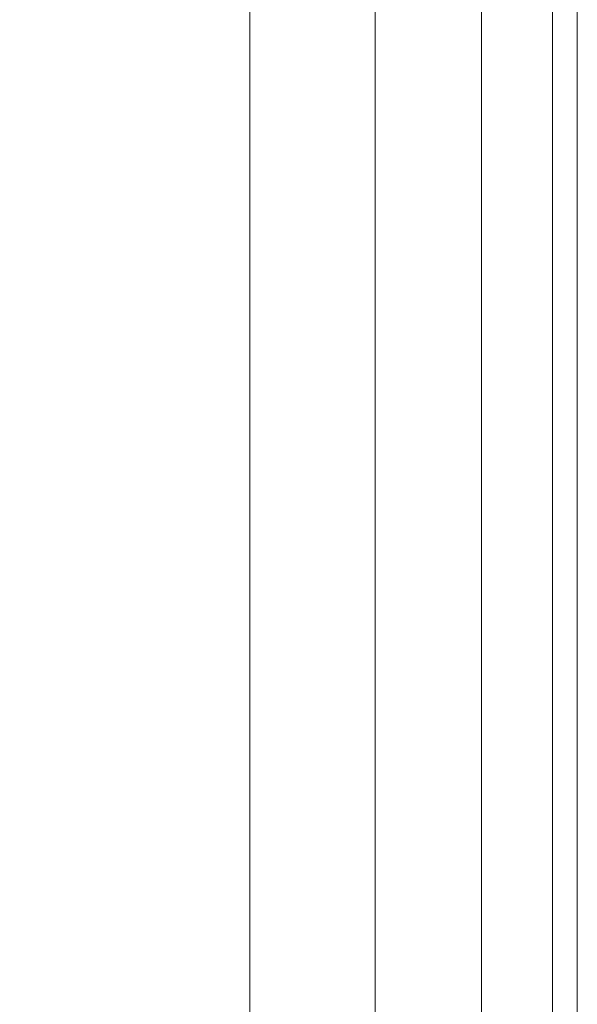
# Model space of a CAD drawing. Header units: millimetres. Extents: x -125 to 135, y -1868 to 49.
# Tile 38 of 53: x 106.69 to 113.5, y -10.49 to 1.53. Entities that reach past the tile are written whole.
import ezdxf

# ---------------------------------------------------------------- set-up
doc = ezdxf.new("R2010")
doc.units = ezdxf.units.MM
doc.layers.add('1', color=7, linetype='CONTINUOUS', true_color=0xffffff)

msp = doc.modelspace()

# ---------------------------------------------------------------- linework, layer by layer
at = {"layer": '1', "color": 252, "linetype": 'Continuous', "lineweight": 13}
for points in [[(82.5, -1852.85, 261.5), (109.5, -1852.85, 261.5), (109.5, 7.15, 261.5), (82.5, 7.15, 261.5)], [(82.5, -1852.85, 226.5), (82.5, 7.15, 226.5), (109.5, 7.15, 226.5), (109.5, -1852.85, 226.5)], [(111.031, -1852.85, 261.196), (111.031, 7.15, 261.196), (109.5, 7.15, 261.5), (109.5, -1852.85, 261.5)], [(109.5, -1852.85, 226.5), (109.5, 7.15, 226.5), (111.031, 7.15, 226.804), (111.031, -1852.85, 226.804)], [(112.328, -1852.85, 260.328), (112.328, 7.15, 260.328), (111.031, 7.15, 261.196), (111.031, -1852.85, 261.196)], [(111.031, -1852.85, 226.804), (111.031, 7.15, 226.804), (112.328, 7.15, 227.672), (112.328, -1852.85, 227.672)], [(113.196, -1852.85, 259.031), (113.196, 7.15, 259.031), (112.328, 7.15, 260.328), (112.328, -1852.85, 260.328)], [(112.328, -1852.85, 227.672), (112.328, 7.15, 227.672), (113.196, 7.15, 228.969), (113.196, -1852.85, 228.969)], [(113.5, -1852.85, 257.5), (113.5, 7.15, 257.5), (113.196, 7.15, 259.031), (113.196, -1852.85, 259.031)], [(113.196, -1852.85, 228.969), (113.196, 7.15, 228.969), (113.5, 7.15, 230.5), (113.5, -1852.85, 230.5)], [(113.5, 7.15, 230.5), (113.5, -1842.369, 243.929), (113.5, -1842.726, 242.46)], [(113.5, 7.15, 230.5), (113.5, -1842.36, 244), (113.5, -1842.369, 243.929)], [(113.5, -1842.726, 242.46), (113.5, -1842.927, 241.792), (113.5, 7.15, 230.5)], [(113.5, 7.15, 230.5), (113.5, 7.15, 257.5), (113.5, -1842.926, 246.208), (113.5, -1842.726, 245.54)], [(113.5, -1842.726, 245.54), (113.5, -1842.369, 244.071), (113.5, 7.15, 230.5)], [(113.5, -1842.927, 241.792), (113.5, -1843.632, 240.374), (113.5, 7.15, 230.5)], [(113.5, -1842.369, 244.071), (113.5, -1842.36, 244), (113.5, 7.15, 230.5)], [(113.5, 7.15, 257.5), (113.5, -1852.85, 257.5), (113.5, -1844.428, 248.628)], [(113.5, -1844.428, 248.628), (113.5, -1842.926, 246.208), (113.5, 7.15, 257.5)], [(113.5, -1852.85, 230.5), (113.5, 7.15, 230.5), (113.5, -1845.175, 238.695), (113.5, -1847.723, 237.448)], [(113.5, -1843.632, 240.374), (113.5, -1845.175, 238.695), (113.5, 7.15, 230.5)]]:
    msp.add_3dface(points, dxfattribs=at)

doc.saveas('drawing.dxf')
